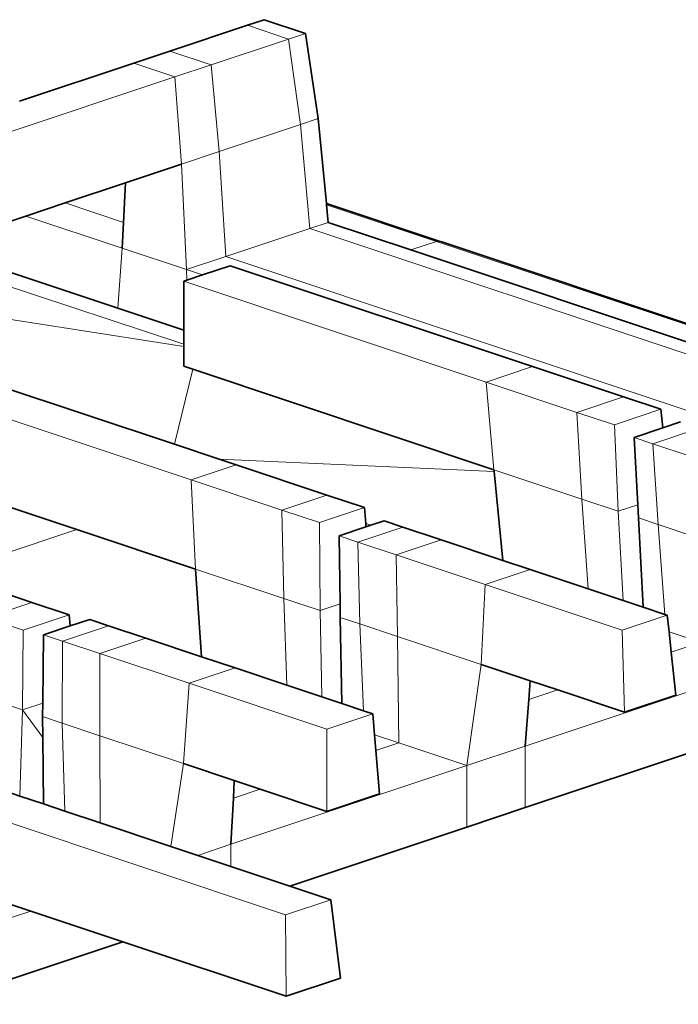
# Model space of a CAD drawing. Header units: inches. Extents: x 0 to 12.9, y 0 to 8.3.
# Tile 64 of 74: x 8.465 to 8.75, y 2.368 to 2.793. Entities that reach past the tile are written whole.
import ezdxf

# ---------------------------------------------------------------- set-up
doc = ezdxf.new("R2010")
doc.units = ezdxf.units.IN
doc.header["$MEASUREMENT"] = 0
doc.layers.add('Default', color=7, linetype='Continuous')

# ---------------------------------------------------------------- blocks, each defined once
blk = doc.blocks.new('MODEL_3')
at = {"lineweight": 0}
for p, q in [((8.56314, 2.79093), (8.57044, 2.79336)), ((8.57044, 2.79336), (8.58827, 2.78742)), ((8.52961, 2.77975), (8.56314, 2.79093)), ((8.56314, 2.79093), (8.58097, 2.78498)), ((8.58097, 2.78498), (8.56314, 2.79093)), ((8.58097, 2.78498), (8.54745, 2.77381)), ((8.54745, 2.77381), (8.58097, 2.78498)), ((8.58097, 2.78498), (8.58827, 2.78742)), ((8.58827, 2.78742), (8.58097, 2.78498)), ((8.58612, 2.74803), (8.58097, 2.78498)), ((8.58097, 2.78498), (8.58612, 2.74803)), ((8.58827, 2.78742), (8.59376, 2.75058)), ((8.51395, 2.77453), (8.52961, 2.77975)), ((8.52961, 2.77975), (8.54745, 2.77381)), ((8.54745, 2.77381), (8.52961, 2.77975)), ((8.46458, 2.75808), (8.51395, 2.77453)), ((8.53179, 2.76859), (8.51395, 2.77453)), ((8.51395, 2.77453), (8.53179, 2.76859)), ((8.54745, 2.77381), (8.53179, 2.76859)), ((8.53179, 2.76859), (8.54745, 2.77381)), ((8.54745, 2.77381), (8.551, 2.73633)), ((8.551, 2.73633), (8.54745, 2.77381)), ((8.53179, 2.76859), (8.3683, 2.71409)), ((8.3683, 2.71409), (8.53179, 2.76859)), ((8.5346, 2.73086), (8.53179, 2.76859)), ((8.53179, 2.76859), (8.5346, 2.73086)), ((8.551, 2.73633), (8.58612, 2.74803)), ((8.58612, 2.74803), (8.551, 2.73633)), ((8.59376, 2.75058), (8.58612, 2.74803)), ((8.58612, 2.74803), (8.59376, 2.75058)), ((8.58612, 2.74803), (8.59019, 2.70306)), ((8.59019, 2.70306), (8.58612, 2.74803)), ((8.59376, 2.75058), (8.59732, 2.71391)), ((8.551, 2.73633), (8.5346, 2.73086)), ((8.5346, 2.73086), (8.551, 2.73633)), ((8.551, 2.73633), (8.55381, 2.69093)), ((8.55381, 2.69093), (8.551, 2.73633)), ((8.5346, 2.73086), (8.51036, 2.72278)), ((8.51036, 2.72278), (8.5346, 2.73086)), ((8.53681, 2.68526), (8.5346, 2.73086)), ((8.5346, 2.73086), (8.53681, 2.68526)), ((8.51036, 2.72278), (8.48431, 2.7141)), ((8.48431, 2.7141), (8.51036, 2.72278)), ((8.5095, 2.7057), (8.51036, 2.72278)), ((8.51036, 2.72278), (8.5095, 2.7057)), ((8.48431, 2.7141), (8.46731, 2.70843)), ((8.46731, 2.70843), (8.48431, 2.7141)), ((8.48431, 2.7141), (8.5095, 2.7057)), ((8.5095, 2.7057), (8.48431, 2.7141)), ((8.59732, 2.71391), (8.59737, 2.71335)), ((8.59737, 2.71335), (8.59732, 2.71391)), ((8.59732, 2.71391), (8.64617, 2.69764)), ((8.59737, 2.71335), (8.59812, 2.7057)), ((8.59812, 2.7057), (8.59737, 2.71335)), ((8.59737, 2.71335), (8.64505, 2.69749)), ((8.64505, 2.69749), (8.59737, 2.71335)), ((8.46731, 2.70843), (8.42748, 2.69515)), ((8.42748, 2.69515), (8.46731, 2.70843)), ((8.46731, 2.70843), (8.50894, 2.69455)), ((8.50894, 2.69455), (8.46731, 2.70843)), ((8.50894, 2.69455), (8.5095, 2.7057)), ((8.5095, 2.7057), (8.50894, 2.69455)), ((8.59812, 2.7057), (8.59019, 2.70306)), ((8.59019, 2.70306), (8.59812, 2.7057)), ((8.59812, 2.7057), (8.63389, 2.69378)), ((8.63389, 2.69378), (8.59812, 2.7057)), ((8.59019, 2.70306), (8.55381, 2.69093)), ((8.55381, 2.69093), (8.59019, 2.70306)), ((8.79868, 2.63356), (8.59019, 2.70306)), ((8.59019, 2.70306), (8.79868, 2.63356)), ((8.63389, 2.69378), (8.64505, 2.69749)), ((8.64505, 2.69749), (8.63389, 2.69378)), ((8.64617, 2.69764), (8.64505, 2.69749)), ((8.64505, 2.69749), (8.64617, 2.69764)), ((8.64505, 2.69749), (8.80906, 2.64282)), ((8.80906, 2.64282), (8.64505, 2.69749)), ((8.64617, 2.69764), (8.64726, 2.69729)), ((8.64726, 2.69729), (8.81018, 2.64297)), ((8.53569, 2.6531), (8.41781, 2.69193)), ((8.41781, 2.69193), (8.53569, 2.6531)), ((8.50711, 2.66861), (8.42748, 2.69515)), ((8.42748, 2.69515), (8.50711, 2.66861)), ((8.50711, 2.66861), (8.50894, 2.69455)), ((8.50894, 2.69455), (8.50711, 2.66861)), ((8.53681, 2.68526), (8.50894, 2.69455)), ((8.50894, 2.69455), (8.53681, 2.68526)), ((8.63389, 2.69378), (8.79791, 2.6391)), ((8.79791, 2.6391), (8.63389, 2.69378)), ((8.55381, 2.69093), (8.53681, 2.68526)), ((8.53681, 2.68526), (8.55381, 2.69093)), ((8.55576, 2.68697), (8.54373, 2.68296)), ((8.54373, 2.68296), (8.55576, 2.68697)), ((8.55381, 2.69093), (8.76229, 2.62143)), ((8.76229, 2.62143), (8.55381, 2.69093)), ((8.68658, 2.64336), (8.55576, 2.68697)), ((8.55576, 2.68697), (8.68658, 2.64336)), ((8.53681, 2.68526), (8.53693, 2.68069)), ((8.54373, 2.68296), (8.53681, 2.68526)), ((8.53693, 2.68069), (8.54373, 2.68296)), ((8.53693, 2.68069), (8.53565, 2.68026)), ((8.53565, 2.68026), (8.53693, 2.68069)), ((8.53565, 2.68026), (8.53568, 2.65908)), ((8.53568, 2.65908), (8.53565, 2.68026)), ((8.53565, 2.68026), (8.66646, 2.63666)), ((8.66646, 2.63666), (8.53565, 2.68026)), ((8.37354, 2.67717), (8.53569, 2.65204)), ((8.53569, 2.65204), (8.37354, 2.67717)), ((8.53568, 2.65908), (8.50711, 2.66861)), ((8.50711, 2.66861), (8.53568, 2.65908)), ((8.3714, 2.66314), (8.53161, 2.60973)), ((8.53161, 2.60973), (8.3714, 2.66314)), ((8.53568, 2.65908), (8.53569, 2.6531)), ((8.53569, 2.6531), (8.53568, 2.65908)), ((8.35194, 2.65665), (8.53882, 2.59436)), ((8.53882, 2.59436), (8.35194, 2.65665)), ((8.53569, 2.65204), (8.53569, 2.6531)), ((8.53569, 2.6531), (8.53569, 2.65204)), ((8.53571, 2.64346), (8.53569, 2.65204)), ((8.53569, 2.65204), (8.53571, 2.64346)), ((8.53955, 2.64218), (8.53161, 2.60973)), ((8.53161, 2.60973), (8.53955, 2.64218)), ((8.53955, 2.64218), (8.53571, 2.64346)), ((8.53571, 2.64346), (8.53955, 2.64218)), ((8.6698, 2.59876), (8.53955, 2.64218)), ((8.53955, 2.64218), (8.6698, 2.59876)), ((8.66646, 2.63666), (8.68658, 2.64336)), ((8.68658, 2.64336), (8.66646, 2.63666)), ((8.72587, 2.63026), (8.68658, 2.64336)), ((8.68658, 2.64336), (8.72587, 2.63026)), ((8.70576, 2.62356), (8.66646, 2.63666)), ((8.6698, 2.59876), (8.66646, 2.63666)), ((8.66646, 2.63666), (8.70576, 2.62356)), ((8.66646, 2.63666), (8.6698, 2.59876)), ((8.70576, 2.62356), (8.72587, 2.63026)), ((8.72587, 2.63026), (8.70576, 2.62356)), ((8.74206, 2.62487), (8.72587, 2.63026)), ((8.72587, 2.63026), (8.74206, 2.62487)), ((8.72194, 2.61817), (8.70576, 2.62356)), ((8.70576, 2.62356), (8.72194, 2.61817)), ((8.70793, 2.58605), (8.70576, 2.62356)), ((8.70576, 2.62356), (8.70793, 2.58605)), ((8.74206, 2.62487), (8.72194, 2.61817)), ((8.72194, 2.61817), (8.74206, 2.62487)), ((8.74288, 2.61683), (8.74206, 2.62487)), ((8.74206, 2.62487), (8.74288, 2.61683)), ((8.75062, 2.61941), (8.74288, 2.61683)), ((8.74288, 2.61683), (8.75062, 2.61941)), ((8.72363, 2.58082), (8.72194, 2.61817)), ((8.72194, 2.61817), (8.72363, 2.58082)), ((8.74288, 2.61683), (8.73051, 2.61271)), ((8.73051, 2.61271), (8.74288, 2.61683)), ((8.73865, 2.61), (8.75876, 2.6167)), ((8.75876, 2.6167), (8.73865, 2.61)), ((8.73051, 2.61271), (8.73208, 2.58363)), ((8.73208, 2.58363), (8.73051, 2.61271)), ((8.73051, 2.61271), (8.73865, 2.61)), ((8.73865, 2.61), (8.73051, 2.61271)), ((8.53161, 2.60973), (8.55095, 2.60329)), ((8.55095, 2.60329), (8.53161, 2.60973)), ((8.73865, 2.61), (8.74084, 2.57508)), ((8.75514, 2.6045), (8.73865, 2.61)), ((8.73865, 2.61), (8.75514, 2.6045)), ((8.74084, 2.57508), (8.73865, 2.61)), ((8.55828, 2.60084), (8.55095, 2.60329)), ((8.55095, 2.60329), (8.66988, 2.59803)), ((8.55095, 2.60329), (8.55828, 2.60084)), ((8.66988, 2.59803), (8.55095, 2.60329)), ((8.53882, 2.59436), (8.55828, 2.60084)), ((8.55828, 2.60084), (8.53882, 2.59436)), ((8.59758, 2.58774), (8.55828, 2.60084)), ((8.55828, 2.60084), (8.59758, 2.58774)), ((8.70793, 2.58605), (8.6698, 2.59876)), ((8.6698, 2.59876), (8.70793, 2.58605)), ((8.66988, 2.59803), (8.6698, 2.59876)), ((8.6698, 2.59876), (8.66988, 2.59803)), ((8.6737, 2.55952), (8.66988, 2.59803)), ((8.66988, 2.59803), (8.6737, 2.55952)), ((8.4893, 2.5729), (8.41866, 2.59644)), ((8.41866, 2.59644), (8.4893, 2.5729)), ((8.57812, 2.58126), (8.53882, 2.59436)), ((8.54076, 2.55575), (8.53882, 2.59436)), ((8.53882, 2.59436), (8.57812, 2.58126)), ((8.53882, 2.59436), (8.54076, 2.55575)), ((8.57812, 2.58126), (8.59758, 2.58774)), ((8.59758, 2.58774), (8.57812, 2.58126)), ((8.61376, 2.58235), (8.59758, 2.58774)), ((8.59758, 2.58774), (8.61376, 2.58235)), ((8.72363, 2.58082), (8.70793, 2.58605)), ((8.70793, 2.58605), (8.72363, 2.58082)), ((8.71058, 2.54723), (8.70793, 2.58605)), ((8.70793, 2.58605), (8.71058, 2.54723)), ((8.5943, 2.57586), (8.57812, 2.58126)), ((8.57812, 2.58126), (8.5943, 2.57586)), ((8.57888, 2.54304), (8.57812, 2.58126)), ((8.57812, 2.58126), (8.57888, 2.54304)), ((8.61376, 2.58235), (8.5943, 2.57586)), ((8.5943, 2.57586), (8.61376, 2.58235)), ((8.61434, 2.57545), (8.61376, 2.58235)), ((8.61376, 2.58235), (8.61434, 2.57545)), ((8.73208, 2.58363), (8.72363, 2.58082)), ((8.72363, 2.58082), (8.73208, 2.58363)), ((8.72363, 2.58082), (8.72577, 2.54217)), ((8.72577, 2.54217), (8.72363, 2.58082)), ((8.73208, 2.58363), (8.73238, 2.5779)), ((8.73238, 2.5779), (8.73208, 2.58363)), ((8.61651, 2.57471), (8.62233, 2.57665)), ((8.62233, 2.57665), (8.61651, 2.57471)), ((8.62233, 2.57665), (8.63046, 2.57394)), ((8.63046, 2.57394), (8.62233, 2.57665)), ((8.73238, 2.5779), (8.73444, 2.53928)), ((8.73444, 2.53928), (8.73238, 2.5779)), ((8.73238, 2.5779), (8.74084, 2.57508)), ((8.74084, 2.57508), (8.73238, 2.5779)), ((8.43232, 2.5539), (8.4893, 2.5729)), ((8.4893, 2.5729), (8.43232, 2.5539)), ((8.4893, 2.5729), (8.54076, 2.55575)), ((8.54076, 2.55575), (8.4893, 2.5729)), ((8.59458, 2.5378), (8.5943, 2.57586)), ((8.5943, 2.57586), (8.59458, 2.5378)), ((8.60287, 2.57016), (8.61446, 2.57402)), ((8.61446, 2.57402), (8.60287, 2.57016)), ((8.611, 2.56745), (8.63046, 2.57394)), ((8.63046, 2.57394), (8.611, 2.56745)), ((8.61651, 2.57471), (8.61434, 2.57545)), ((8.61434, 2.57545), (8.61446, 2.57402)), ((8.61446, 2.57402), (8.61651, 2.57471)), ((8.63046, 2.57394), (8.64695, 2.56844)), ((8.64695, 2.56844), (8.63046, 2.57394)), ((8.74084, 2.57508), (8.74372, 2.53618)), ((8.74372, 2.53618), (8.74084, 2.57508)), ((8.74084, 2.57508), (8.75718, 2.56964)), ((8.75718, 2.56964), (8.74084, 2.57508)), ((8.611, 2.56745), (8.60287, 2.57016)), ((8.60287, 2.57016), (8.60326, 2.54069)), ((8.60326, 2.54069), (8.60287, 2.57016)), ((8.60287, 2.57016), (8.611, 2.56745)), ((8.62749, 2.56195), (8.64695, 2.56844)), ((8.64695, 2.56844), (8.62749, 2.56195)), ((8.64695, 2.56844), (8.6737, 2.55952)), ((8.6737, 2.55952), (8.64695, 2.56844)), ((8.62749, 2.56195), (8.611, 2.56745)), ((8.61179, 2.53207), (8.611, 2.56745)), ((8.611, 2.56745), (8.62749, 2.56195)), ((8.611, 2.56745), (8.61179, 2.53207)), ((8.62813, 2.52662), (8.62749, 2.56195)), ((8.62749, 2.56195), (8.66604, 2.5491)), ((8.66604, 2.5491), (8.62749, 2.56195)), ((8.62749, 2.56195), (8.62813, 2.52662)), ((8.6855, 2.55559), (8.6737, 2.55952)), ((8.6737, 2.55952), (8.6855, 2.55559)), ((8.57888, 2.54304), (8.54076, 2.55575)), ((8.54076, 2.55575), (8.57888, 2.54304)), ((8.54326, 2.51786), (8.54076, 2.55575)), ((8.54076, 2.55575), (8.54326, 2.51786)), ((8.6855, 2.55559), (8.66604, 2.5491)), ((8.66604, 2.5491), (8.6855, 2.55559)), ((8.71058, 2.54723), (8.6855, 2.55559)), ((8.6855, 2.55559), (8.71058, 2.54723)), ((8.4699, 2.54137), (8.43232, 2.5539)), ((8.43232, 2.5539), (8.4699, 2.54137)), ((8.66604, 2.5491), (8.66429, 2.51457)), ((8.66429, 2.51457), (8.66604, 2.5491)), ((8.72539, 2.52932), (8.66604, 2.5491)), ((8.66604, 2.5491), (8.72539, 2.52932)), ((8.72577, 2.54217), (8.71058, 2.54723)), ((8.71058, 2.54723), (8.72577, 2.54217)), ((8.59458, 2.5378), (8.57888, 2.54304)), ((8.57888, 2.54304), (8.59458, 2.5378)), ((8.5802, 2.50555), (8.57888, 2.54304)), ((8.57888, 2.54304), (8.5802, 2.50555)), ((8.73444, 2.53928), (8.72577, 2.54217)), ((8.72577, 2.54217), (8.73444, 2.53928)), ((8.44999, 2.53474), (8.4699, 2.54137)), ((8.4699, 2.54137), (8.44999, 2.53474)), ((8.48608, 2.53598), (8.4699, 2.54137)), ((8.4699, 2.54137), (8.48608, 2.53598)), ((8.60326, 2.54069), (8.59458, 2.5378)), ((8.59458, 2.5378), (8.60326, 2.54069)), ((8.59458, 2.5378), (8.59541, 2.50048)), ((8.59541, 2.50048), (8.59458, 2.5378)), ((8.60326, 2.54069), (8.60334, 2.53488)), ((8.60334, 2.53488), (8.60326, 2.54069)), ((8.74372, 2.53618), (8.73444, 2.53928)), ((8.73444, 2.53928), (8.74372, 2.53618)), ((8.46618, 2.52934), (8.44999, 2.53474)), ((8.44999, 2.53474), (8.46618, 2.52934)), ((8.48608, 2.53598), (8.46618, 2.52934)), ((8.46618, 2.52934), (8.48608, 2.53598)), ((8.48644, 2.53116), (8.48608, 2.53598)), ((8.48608, 2.53598), (8.48644, 2.53116)), ((8.49491, 2.53398), (8.48644, 2.53116)), ((8.48644, 2.53116), (8.49491, 2.53398)), ((8.50304, 2.53127), (8.49491, 2.53398)), ((8.49491, 2.53398), (8.50304, 2.53127)), ((8.60334, 2.53488), (8.60408, 2.49759)), ((8.60408, 2.49759), (8.60334, 2.53488)), ((8.60334, 2.53488), (8.61179, 2.53207)), ((8.61179, 2.53207), (8.60334, 2.53488)), ((8.74485, 2.53581), (8.72539, 2.52932)), ((8.72539, 2.52932), (8.74485, 2.53581)), ((8.74485, 2.53581), (8.74372, 2.53618)), ((8.74372, 2.53618), (8.74485, 2.53581)), ((8.74564, 2.52862), (8.74485, 2.53581)), ((8.74485, 2.53581), (8.74564, 2.52862)), ((8.4658, 2.49487), (8.46618, 2.52934)), ((8.46618, 2.52934), (8.4658, 2.49487)), ((8.48644, 2.53116), (8.475, 2.52735)), ((8.475, 2.52735), (8.48644, 2.53116)), ((8.48313, 2.52464), (8.50304, 2.53127)), ((8.50304, 2.53127), (8.48313, 2.52464)), ((8.50304, 2.53127), (8.51927, 2.52586)), ((8.51927, 2.52586), (8.50304, 2.53127)), ((8.62813, 2.52662), (8.61179, 2.53207)), ((8.61179, 2.53207), (8.61333, 2.49451)), ((8.61333, 2.49451), (8.61179, 2.53207)), ((8.61179, 2.53207), (8.62813, 2.52662)), ((8.72539, 2.52932), (8.72636, 2.49388)), ((8.72636, 2.49388), (8.72539, 2.52932)), ((8.47462, 2.49782), (8.475, 2.52735)), ((8.475, 2.52735), (8.47462, 2.49782)), ((8.475, 2.52735), (8.48313, 2.52464)), ((8.48313, 2.52464), (8.475, 2.52735)), ((8.49937, 2.51923), (8.51927, 2.52586)), ((8.51927, 2.52586), (8.49937, 2.51923)), ((8.51927, 2.52586), (8.54326, 2.51786)), ((8.54326, 2.51786), (8.51927, 2.52586)), ((8.62867, 2.48058), (8.62813, 2.52662)), ((8.62813, 2.52662), (8.66429, 2.51457)), ((8.66429, 2.51457), (8.62813, 2.52662)), ((8.62813, 2.52662), (8.62867, 2.48058)), ((8.74659, 2.51989), (8.74564, 2.52862)), ((8.74564, 2.52862), (8.75922, 2.5241)), ((8.75922, 2.5241), (8.74564, 2.52862)), ((8.74564, 2.52862), (8.74659, 2.51989)), ((8.483, 2.48914), (8.48313, 2.52464)), ((8.48313, 2.52464), (8.483, 2.48914)), ((8.49937, 2.51923), (8.48313, 2.52464)), ((8.48313, 2.52464), (8.49937, 2.51923)), ((8.74659, 2.51989), (8.75922, 2.5241)), ((8.75922, 2.5241), (8.74659, 2.51989)), ((8.49934, 2.48369), (8.49937, 2.51923)), ((8.49937, 2.51923), (8.49934, 2.48369)), ((8.49937, 2.51923), (8.53791, 2.50638)), ((8.53791, 2.50638), (8.49937, 2.51923)), ((8.54326, 2.51786), (8.55782, 2.51301)), ((8.55782, 2.51301), (8.54326, 2.51786)), ((8.74862, 2.5013), (8.74659, 2.51989)), ((8.74659, 2.51989), (8.74862, 2.5013)), ((8.55782, 2.51301), (8.53791, 2.50638)), ((8.53791, 2.50638), (8.55782, 2.51301)), ((8.55782, 2.51301), (8.5802, 2.50555)), ((8.5802, 2.50555), (8.55782, 2.51301)), ((8.65809, 2.47077), (8.66429, 2.51457)), ((8.66429, 2.51457), (8.65809, 2.47077)), ((8.66429, 2.51457), (8.68548, 2.5075)), ((8.68548, 2.5075), (8.66429, 2.51457)), ((8.68336, 2.4792), (8.78864, 2.51429)), ((8.78864, 2.51429), (8.68336, 2.4792)), ((8.53791, 2.50638), (8.53551, 2.47164)), ((8.53551, 2.47164), (8.53791, 2.50638)), ((8.59751, 2.48651), (8.53791, 2.50638)), ((8.53791, 2.50638), (8.59751, 2.48651)), ((8.5802, 2.50555), (8.59541, 2.50048)), ((8.59541, 2.50048), (8.5802, 2.50555)), ((8.68548, 2.5075), (8.68487, 2.49931)), ((8.68487, 2.49931), (8.68548, 2.5075)), ((8.68548, 2.5075), (8.69746, 2.50351)), ((8.69746, 2.50351), (8.68548, 2.5075)), ((8.4658, 2.49487), (8.4501, 2.50011)), ((8.4501, 2.50011), (8.4658, 2.49487)), ((8.59541, 2.50048), (8.60408, 2.49759)), ((8.60408, 2.49759), (8.59541, 2.50048)), ((8.68487, 2.49931), (8.69746, 2.50351)), ((8.69746, 2.50351), (8.68487, 2.49931)), ((8.69746, 2.50351), (8.72636, 2.49388)), ((8.72636, 2.49388), (8.69746, 2.50351)), ((8.72636, 2.49388), (8.74862, 2.5013)), ((8.74862, 2.5013), (8.72636, 2.49388)), ((8.47462, 2.49782), (8.4658, 2.49487)), ((8.4658, 2.49487), (8.47462, 2.49782)), ((8.47455, 2.49196), (8.47462, 2.49782)), ((8.47462, 2.49782), (8.47455, 2.49196)), ((8.60408, 2.49759), (8.61333, 2.49451)), ((8.61333, 2.49451), (8.60408, 2.49759)), ((8.68336, 2.4792), (8.68487, 2.49931)), ((8.68487, 2.49931), (8.68336, 2.4792)), ((8.4658, 2.49487), (8.46467, 2.45764)), ((8.46467, 2.45764), (8.4658, 2.49487)), ((8.47464, 2.48298), (8.4658, 2.49487)), ((8.4658, 2.49487), (8.47464, 2.48298)), ((8.47464, 2.48298), (8.47455, 2.49196)), ((8.47455, 2.49196), (8.483, 2.48914)), ((8.483, 2.48914), (8.47455, 2.49196)), ((8.47455, 2.49196), (8.47464, 2.48298)), ((8.61741, 2.49315), (8.59751, 2.48651)), ((8.59751, 2.48651), (8.61741, 2.49315)), ((8.61333, 2.49451), (8.61741, 2.49315)), ((8.61741, 2.49315), (8.61333, 2.49451)), ((8.61741, 2.49315), (8.61819, 2.48407)), ((8.61819, 2.48407), (8.61741, 2.49315)), ((8.4842, 2.45113), (8.483, 2.48914)), ((8.483, 2.48914), (8.49934, 2.48369)), ((8.49934, 2.48369), (8.483, 2.48914)), ((8.483, 2.48914), (8.4842, 2.45113)), ((8.47494, 2.45422), (8.47464, 2.48298)), ((8.47464, 2.48298), (8.47494, 2.45422)), ((8.49943, 2.44606), (8.49934, 2.48369)), ((8.49934, 2.48369), (8.53551, 2.47164)), ((8.53551, 2.47164), (8.49934, 2.48369)), ((8.49934, 2.48369), (8.49943, 2.44606)), ((8.59751, 2.48651), (8.59757, 2.45095)), ((8.59757, 2.45095), (8.59751, 2.48651)), ((8.61877, 2.47728), (8.61819, 2.48407)), ((8.61819, 2.48407), (8.62867, 2.48058)), ((8.61819, 2.48407), (8.61877, 2.47728)), ((8.62867, 2.48058), (8.61819, 2.48407)), ((8.68336, 2.45264), (8.77994, 2.48484)), ((8.77994, 2.48484), (8.68336, 2.45264)), ((8.61877, 2.47728), (8.62867, 2.48058)), ((8.62867, 2.48058), (8.61877, 2.47728)), ((8.62867, 2.48058), (8.65809, 2.47077)), ((8.65809, 2.47077), (8.62867, 2.48058)), ((8.65809, 2.47077), (8.68336, 2.4792)), ((8.68336, 2.4792), (8.65809, 2.47077)), ((8.68336, 2.4792), (8.68336, 2.45264)), ((8.68336, 2.45264), (8.68336, 2.4792)), ((8.62037, 2.45855), (8.61877, 2.47728)), ((8.61877, 2.47728), (8.62037, 2.45855)), ((8.53009, 2.43584), (8.53551, 2.47164)), ((8.53551, 2.47164), (8.53009, 2.43584)), ((8.53551, 2.47164), (8.5575, 2.46431)), ((8.5575, 2.46431), (8.53551, 2.47164)), ((8.55601, 2.43675), (8.65809, 2.47077)), ((8.65809, 2.47077), (8.55601, 2.43675)), ((8.65809, 2.44422), (8.65809, 2.47077)), ((8.65809, 2.47077), (8.65809, 2.44422)), ((8.57964, 2.40628), (8.4086, 2.46329)), ((8.4086, 2.46329), (8.57964, 2.40628)), ((8.44993, 2.46256), (8.46467, 2.45764)), ((8.46467, 2.45764), (8.44993, 2.46256)), ((8.5575, 2.46431), (8.55709, 2.45672)), ((8.55709, 2.45672), (8.5575, 2.46431)), ((8.5575, 2.46431), (8.56868, 2.46058)), ((8.56868, 2.46058), (8.5575, 2.46431)), ((8.46467, 2.45764), (8.47494, 2.45422)), ((8.47494, 2.45422), (8.46467, 2.45764)), ((8.55709, 2.45672), (8.56868, 2.46058)), ((8.56868, 2.46058), (8.55709, 2.45672)), ((8.56868, 2.46058), (8.59757, 2.45095)), ((8.59757, 2.45095), (8.56868, 2.46058)), ((8.59757, 2.45095), (8.62037, 2.45855)), ((8.62037, 2.45855), (8.59757, 2.45095)), ((8.47494, 2.45422), (8.4842, 2.45113)), ((8.4842, 2.45113), (8.47494, 2.45422)), ((8.55709, 2.45672), (8.55601, 2.43675)), ((8.55601, 2.43675), (8.55709, 2.45672)), ((8.65809, 2.44422), (8.68336, 2.45264)), ((8.68336, 2.45264), (8.65809, 2.44422)), ((8.4842, 2.45113), (8.49943, 2.44606)), ((8.49943, 2.44606), (8.4842, 2.45113)), ((8.49943, 2.44606), (8.53009, 2.43584)), ((8.53009, 2.43584), (8.49943, 2.44606)), ((8.58151, 2.41869), (8.65809, 2.44422)), ((8.65809, 2.44422), (8.58151, 2.41869)), ((8.54169, 2.43197), (8.53009, 2.43584)), ((8.53009, 2.43584), (8.54169, 2.43197)), ((8.54169, 2.43197), (8.55601, 2.43675)), ((8.55601, 2.43675), (8.54169, 2.43197)), ((8.55601, 2.4272), (8.55601, 2.43675)), ((8.55601, 2.43675), (8.55601, 2.4272)), ((8.55601, 2.4272), (8.54169, 2.43197)), ((8.54169, 2.43197), (8.55601, 2.4272)), ((8.58151, 2.41869), (8.55601, 2.4272)), ((8.55601, 2.4272), (8.58151, 2.41869)), ((8.5992, 2.4128), (8.58151, 2.41869)), ((8.58151, 2.41869), (8.5992, 2.4128)), ((8.43998, 2.41768), (8.46939, 2.40788)), ((8.46939, 2.40788), (8.43998, 2.41768)), ((8.57964, 2.40628), (8.5992, 2.4128)), ((8.5992, 2.4128), (8.57964, 2.40628)), ((8.60344, 2.37882), (8.5992, 2.4128)), ((8.5992, 2.4128), (8.60344, 2.37882)), ((8.4281, 2.39411), (8.46939, 2.40788)), ((8.46939, 2.40788), (8.4281, 2.39411)), ((8.46939, 2.40788), (8.50922, 2.3946)), ((8.50922, 2.3946), (8.46939, 2.40788)), ((8.58, 2.37101), (8.57964, 2.40628)), ((8.57964, 2.40628), (8.58, 2.37101)), ((8.4281, 2.36756), (8.50922, 2.3946)), ((8.50922, 2.3946), (8.4281, 2.36756)), ((8.50922, 2.3946), (8.58, 2.37101)), ((8.58, 2.37101), (8.50922, 2.3946)), ((8.58, 2.37101), (8.60344, 2.37882)), ((8.60344, 2.37882), (8.58, 2.37101))]:
    blk.add_line(p, q, dxfattribs=at).dxf.unprotected_set("ltscale", 0)
at = {"lineweight": 35}
for p, q in [((8.57044, 2.79336), (8.56314, 2.79093)), ((8.57044, 2.79336), (8.58827, 2.78742)), ((8.56314, 2.79093), (8.52961, 2.77975)), ((8.58827, 2.78742), (8.59376, 2.75058)), ((8.51395, 2.77453), (8.52961, 2.77975)), ((8.51395, 2.77453), (8.46458, 2.75808)), ((8.59732, 2.71391), (8.59376, 2.75058)), ((8.5346, 2.73086), (8.51036, 2.72278)), ((8.51036, 2.72278), (8.48431, 2.7141)), ((8.5095, 2.7057), (8.51036, 2.72278)), ((8.48431, 2.7141), (8.46731, 2.70843)), ((8.59732, 2.71391), (8.64617, 2.69764)), ((8.59737, 2.71335), (8.59732, 2.71391)), ((8.59812, 2.7057), (8.59737, 2.71335)), ((8.46731, 2.70843), (8.42748, 2.69515)), ((8.50894, 2.69455), (8.5095, 2.7057)), ((8.63389, 2.69378), (8.59812, 2.7057)), ((8.64726, 2.69729), (8.64617, 2.69764)), ((8.64726, 2.69729), (8.81018, 2.64297)), ((8.50711, 2.66861), (8.42748, 2.69515)), ((8.79791, 2.6391), (8.63389, 2.69378)), ((8.55576, 2.68697), (8.54373, 2.68296)), ((8.68658, 2.64336), (8.55576, 2.68697)), ((8.54373, 2.68296), (8.53693, 2.68069)), ((8.53693, 2.68069), (8.53565, 2.68026)), ((8.53565, 2.68026), (8.53568, 2.65908)), ((8.53568, 2.65908), (8.50711, 2.66861)), ((8.53161, 2.60973), (8.3714, 2.66314)), ((8.53568, 2.65908), (8.53569, 2.6531)), ((8.53569, 2.6531), (8.53569, 2.65204)), ((8.53569, 2.65204), (8.53571, 2.64346)), ((8.53955, 2.64218), (8.53571, 2.64346)), ((8.6698, 2.59876), (8.53955, 2.64218)), ((8.72587, 2.63026), (8.68658, 2.64336)), ((8.72587, 2.63026), (8.74206, 2.62487)), ((8.74206, 2.62487), (8.74288, 2.61683)), ((8.75062, 2.61941), (8.74288, 2.61683)), ((8.74288, 2.61683), (8.73051, 2.61271)), ((8.73051, 2.61271), (8.73208, 2.58363)), ((8.55095, 2.60329), (8.53161, 2.60973)), ((8.55828, 2.60084), (8.55095, 2.60329)), ((8.59758, 2.58774), (8.55828, 2.60084)), ((8.66988, 2.59803), (8.6698, 2.59876)), ((8.6737, 2.55952), (8.66988, 2.59803)), ((8.4893, 2.5729), (8.41866, 2.59644)), ((8.59758, 2.58774), (8.61376, 2.58235)), ((8.61376, 2.58235), (8.61434, 2.57545)), ((8.73208, 2.58363), (8.73238, 2.5779)), ((8.62233, 2.57665), (8.61651, 2.57471)), ((8.63046, 2.57394), (8.62233, 2.57665)), ((8.73444, 2.53928), (8.73238, 2.5779)), ((8.54076, 2.55575), (8.4893, 2.5729)), ((8.61446, 2.57402), (8.60287, 2.57016)), ((8.61434, 2.57545), (8.61446, 2.57402)), ((8.61651, 2.57471), (8.61446, 2.57402)), ((8.63046, 2.57394), (8.64695, 2.56844)), ((8.60287, 2.57016), (8.60326, 2.54069)), ((8.64695, 2.56844), (8.6737, 2.55952)), ((8.6737, 2.55952), (8.6855, 2.55559)), ((8.54326, 2.51786), (8.54076, 2.55575)), ((8.71058, 2.54723), (8.6855, 2.55559)), ((8.4699, 2.54137), (8.43232, 2.5539)), ((8.72577, 2.54217), (8.71058, 2.54723)), ((8.73444, 2.53928), (8.72577, 2.54217)), ((8.4699, 2.54137), (8.48608, 2.53598)), ((8.60326, 2.54069), (8.60334, 2.53488)), ((8.74372, 2.53618), (8.73444, 2.53928)), ((8.48608, 2.53598), (8.48644, 2.53116)), ((8.49491, 2.53398), (8.48644, 2.53116)), ((8.50304, 2.53127), (8.49491, 2.53398)), ((8.60408, 2.49759), (8.60334, 2.53488)), ((8.74485, 2.53581), (8.74372, 2.53618)), ((8.74485, 2.53581), (8.74564, 2.52862)), ((8.48644, 2.53116), (8.475, 2.52735)), ((8.50304, 2.53127), (8.51927, 2.52586)), ((8.475, 2.52735), (8.47462, 2.49782)), ((8.51927, 2.52586), (8.54326, 2.51786)), ((8.74564, 2.52862), (8.74659, 2.51989)), ((8.54326, 2.51786), (8.55782, 2.51301)), ((8.74659, 2.51989), (8.74862, 2.5013)), ((8.5802, 2.50555), (8.55782, 2.51301)), ((8.66429, 2.51457), (8.68548, 2.5075)), ((8.59541, 2.50048), (8.5802, 2.50555)), ((8.68487, 2.49931), (8.68548, 2.5075)), ((8.68548, 2.5075), (8.69746, 2.50351)), ((8.60408, 2.49759), (8.59541, 2.50048)), ((8.69746, 2.50351), (8.72636, 2.49388)), ((8.74862, 2.5013), (8.72636, 2.49388)), ((8.47462, 2.49782), (8.47455, 2.49196)), ((8.61333, 2.49451), (8.60408, 2.49759)), ((8.68336, 2.4792), (8.68487, 2.49931)), ((8.47464, 2.48298), (8.47455, 2.49196)), ((8.61741, 2.49315), (8.61333, 2.49451)), ((8.61741, 2.49315), (8.61819, 2.48407)), ((8.47494, 2.45422), (8.47464, 2.48298)), ((8.61819, 2.48407), (8.61877, 2.47728)), ((8.77994, 2.48484), (8.68336, 2.45264)), ((8.61877, 2.47728), (8.62037, 2.45855)), ((8.53551, 2.47164), (8.5575, 2.46431)), ((8.44993, 2.46256), (8.46467, 2.45764)), ((8.55709, 2.45672), (8.5575, 2.46431)), ((8.5575, 2.46431), (8.56868, 2.46058)), ((8.46467, 2.45764), (8.47494, 2.45422)), ((8.56868, 2.46058), (8.59757, 2.45095)), ((8.62037, 2.45855), (8.59757, 2.45095)), ((8.47494, 2.45422), (8.4842, 2.45113)), ((8.55601, 2.43675), (8.55709, 2.45672)), ((8.65809, 2.44422), (8.68336, 2.45264)), ((8.4842, 2.45113), (8.49943, 2.44606)), ((8.49943, 2.44606), (8.53009, 2.43584)), ((8.58151, 2.41869), (8.65809, 2.44422)), ((8.53009, 2.43584), (8.54169, 2.43197)), ((8.54169, 2.43197), (8.55601, 2.4272)), ((8.55601, 2.4272), (8.58151, 2.41869)), ((8.58151, 2.41869), (8.5992, 2.4128)), ((8.46939, 2.40788), (8.43998, 2.41768)), ((8.5992, 2.4128), (8.60344, 2.37882)), ((8.50922, 2.3946), (8.46939, 2.40788)), ((8.50922, 2.3946), (8.4281, 2.36756)), ((8.58, 2.37101), (8.50922, 2.3946)), ((8.60344, 2.37882), (8.58, 2.37101))]:
    blk.add_line(p, q, dxfattribs=at)
blk = doc.blocks.new('Page 1')
at = {"layer": 'Default'}
blk.add_blockref('MODEL_3', (0, 0), dxfattribs=at)

msp = doc.modelspace()

# ---------------------------------------------------------------- block references
msp.add_blockref('Page 1', (0, 0))

doc.saveas('drawing.dxf')
